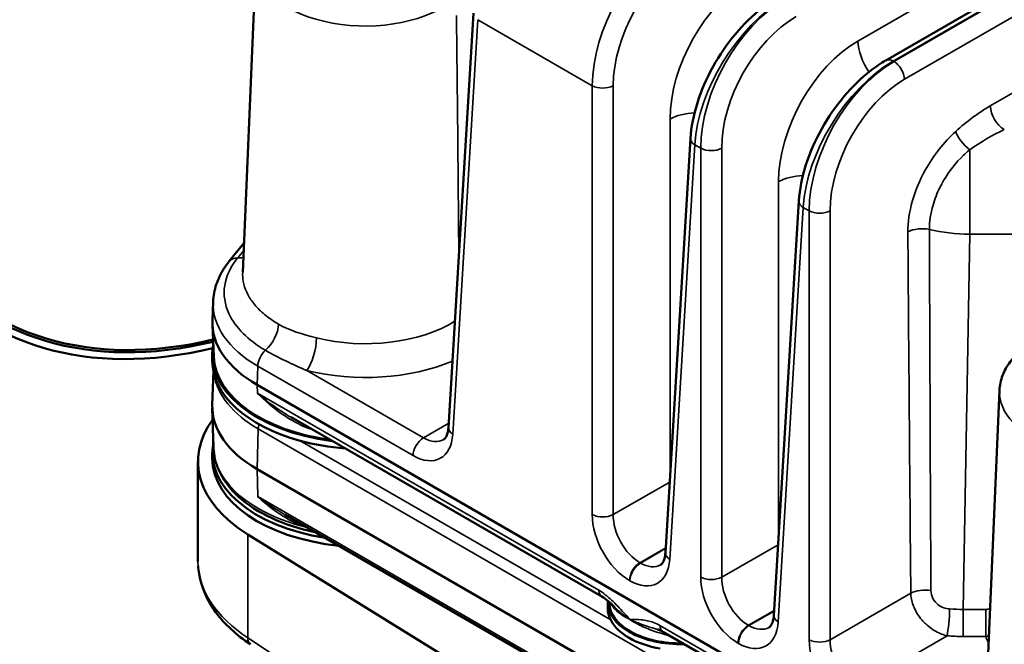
# Model space of a CAD drawing. Header units: inches. Extents: x 1 to 237, y 4 to 150.
# Tile 140 of 209: x 168.92 to 172.9, y 96.24 to 98.76. Entities that reach past the tile are written whole.
import ezdxf

# ---------------------------------------------------------------- set-up
doc = ezdxf.new("R2010")
doc.units = ezdxf.units.IN
doc.header["$LTSCALE"] = 7
doc.header["$MEASUREMENT"] = 0
doc.layers.add('Visible (ANSI)', color=7, linetype='Continuous', lineweight=50)
doc.layers.add('Visible Narrow (ANSI)', color=7, linetype='Continuous', lineweight=35)

msp = doc.modelspace()

# ---------------------------------------------------------------- linework, layer by layer
at = {"layer": 'Visible (ANSI)'}
for p, q in [((172.4174, 98.6003), (174.8399, 99.999)), ((169.8715, 99.0005), (169.8177, 97.7433)), ((170.7509, 98.7912), (170.6495, 97.1149)), ((171.6277, 98.2849), (171.5263, 96.6086)), ((170.6889, 98.0949), (170.6889, 98.0949)), ((172.0661, 98.0318), (171.9647, 96.3555)), ((170.6904, 97.9278), (170.6904, 97.9278)), ((170.6906, 97.908), (170.6906, 97.908)), ((169.8227, 97.8611), (169.7636, 97.7878)), ((169.6983, 97.6247), (169.6951, 97.5496)), ((169.7007, 97.4013), (169.6951, 97.5319)), ((169.6949, 97.4101), (169.6949, 97.3856)), ((169.6994, 97.3427), (169.695, 97.2065)), ((169.8765, 97.2876), (172.8829, 95.5519)), ((172.8767, 97.2655), (172.8238, 96.0282)), ((169.7002, 97.0322), (169.695, 97.1932)), ((171.2698, 96.4314), (170.0137, 97.1566)), ((170.5306, 97.0585), (170.5306, 97.0585)), ((169.6949, 97.0141), (169.6949, 96.9896)), ((169.6371, 96.5735), (169.6371, 96.9785)), ((172.8829, 95.211), (169.8765, 96.9467)), ((171.2887, 96.0124), (169.9897, 96.7624)), ((171.263, 95.8013), (169.8386, 96.6832)), ((171.2933, 96.4095), (171.2933, 96.385)), ((171.299, 96.4054), (171.2988, 96.4101)), ((172.7726, 95.5638), (171.5165, 96.289))]:
    msp.add_line(p, q, dxfattribs=at)
for centre, major_axis, ratio, start_param, end_param in [((170.2903, 100.131), (-1.5, -2.5981), 0.57735, 2.489286, 6.784901), ((170.2903, 100.131), (1.485, 2.5721), 0.57735, 5.632232, 9.924273), ((170.2903, 100.131), (-1.48, -2.5634), 0.57735, 2.491096, 6.781507), ((170.3149, 97.5407), (-0.62, 0), 0.57735, 6.25849, 7.068583), ((170.3149, 97.4101), (-0.62, 0), 0.57735, 6.173527, 7.634262), ((170.3149, 97.3856), (-0.62, 0), 0.57735, 0, 1.128595), ((170.3149, 97.4101), (-0.6144, 0), 0.57735, 0.024695, 1.336588), ((170.3149, 97.0141), (-0.5838, 0), 0.57735, 5.533295, 5.533297), ((170.3149, 97.1999), (-0.62, 0), 0.57735, 6.264668, 7.068583), ((170.3871, 96.9785), (-0.75, 0), 0.57735, 5.882574, 7.033677), ((170.3149, 97.0141), (-0.62, 0), 0.57735, 6.162966, 7.587909), ((170.3149, 97.3856), (-0.62, 0), 0.57735, 1.128595, 1.435805), ((170.3149, 96.9896), (-0.62, 0), 0.57735, 0, 1.39519), ((170.3871, 96.5596), (0.7499, -0.0216), 0.595581, 3.158716, 3.159426), ((171.5883, 96.4095), (-0.295, 0), 0.57735, 6.253655, 7.901652), ((171.5883, 96.4095), (-0.2894, 0), 0.57735, 0.024695, 1.600776), ((171.5883, 96.385), (-0.295, 0), 0.57735, 0, 0.285094), ((171.5883, 96.385), (-0.295, 0), 0.57735, 0.285094, 1.285702)]:
    msp.add_ellipse(centre, major_axis=major_axis, ratio=ratio, start_param=start_param, end_param=end_param, dxfattribs=at)
for points, knots in [([(171.6277, 98.2847), (171.6305, 98.3305), (171.6402, 98.3795), (171.671, 98.4774), (171.6926, 98.5276), (171.7447, 98.6215), (171.7755, 98.6664), (171.8425, 98.7463), (171.8794, 98.7822), (171.9375, 98.8274), (171.9583, 98.8415), (171.9792, 98.8535)], [0, 0, 0, 0, 0.410891, 0.410891, 0.824976, 0.824976, 1.230678, 1.230678, 1.634526, 1.634526, 1.850794, 1.850794, 1.850794, 1.850794]), ([(172.0661, 98.0316), (172.0689, 98.0781), (172.0788, 98.128), (172.1101, 98.2266), (172.1321, 98.2767), (172.1844, 98.3703), (172.2153, 98.4152), (172.2822, 98.4943), (172.3187, 98.5297), (172.3763, 98.5745), (172.3969, 98.5885), (172.4176, 98.6004)], [0, 0, 0, 0, 0.41783, 0.41783, 0.831049, 0.831049, 1.236782, 1.236782, 1.636279, 1.636279, 1.850771, 1.850771, 1.850771, 1.850771]), ([(169.7636, 97.7878), (169.7558, 97.7782), (169.7486, 97.7682), (169.7355, 97.7478), (169.7296, 97.7373), (169.7193, 97.7158), (169.7148, 97.7048), (169.7074, 97.6824), (169.7044, 97.6711), (169.7001, 97.648), (169.6988, 97.6364), (169.6983, 97.6247)], [0.3490659, 0.3490659, 0.3490659, 0.3490659, 0.4313933, 0.4313933, 0.5137207, 0.5137207, 0.5960481, 0.5960481, 0.6783755, 0.6783755, 0.7607029, 0.7607029, 0.7607029, 0.7607029]), ([(172.9646, 97.4279), (172.9477, 97.4137), (172.9327, 97.3981), (172.9073, 97.3642), (172.8968, 97.3458), (172.882, 97.3068), (172.8776, 97.2862), (172.8767, 97.2655)], [6.4686106, 6.4686106, 6.4686106, 6.4686106, 6.6596362, 6.6596362, 6.8517622, 6.8517622, 7.0438882, 7.0438882, 7.0438882, 7.0438882]), ([(170.6302, 97.0666), (170.6336, 97.0686), (170.6365, 97.0711), (170.6423, 97.0816), (170.6443, 97.0866), (170.6476, 97.0987), (170.6489, 97.1061), (170.6495, 97.1142)], [0, 0, 0, 0, 0.1591112, 0.1591112, 0.2460468, 0.2460468, 0.3348298, 0.3348298, 0.3348298, 0.3348298]), ([(170.1123, 96.6916), (170.1112, 96.6918), (170.1101, 96.6921), (170.0471, 96.7053), (169.9887, 96.7242), (169.8843, 96.7725), (169.8384, 96.8019), (169.7647, 96.8689), (169.7366, 96.9064), (169.7077, 96.9743), (169.7011, 97.0032), (169.7002, 97.0322)], [4.270023, 4.270023, 4.270023, 4.270023, 4.275704, 4.275704, 4.602879, 4.602879, 4.931418, 4.931418, 5.256506, 5.256506, 5.47927, 5.47927, 5.47927, 5.47927]), ([(171.5069, 96.5603), (171.5104, 96.5623), (171.5135, 96.565), (171.5191, 96.5753), (171.5212, 96.5802), (171.5245, 96.5924), (171.5257, 96.5998), (171.5263, 96.608)], [0, 0, 0, 0, 0.1593583, 0.1593583, 0.2462874, 0.2462874, 0.3353607, 0.3353607, 0.3353607, 0.3353607]), ([(169.8488, 96.2389), (169.7924, 96.2762), (169.7448, 96.3199), (169.6741, 96.4154), (169.6503, 96.4688), (169.6395, 96.534), (169.6383, 96.5451), (169.6376, 96.5561)], [0.001642, 0.001642, 0.001642, 0.001642, 0.614587, 0.614587, 1.226342, 1.226342, 1.350344, 1.350344, 1.350344, 1.350344]), ([(171.3208, 96.3897), (171.3124, 96.398), (171.3039, 96.4059), (171.2865, 96.4203), (171.2773, 96.4271), (171.2698, 96.4315)], [0, 0, 0, 0, 0.096284, 0.096284, 0.1972579, 0.1972579, 0.1972579, 0.1972579]), ([(171.9453, 96.3072), (171.9488, 96.3092), (171.9519, 96.3119), (171.9575, 96.3222), (171.9596, 96.3271), (171.9629, 96.3393), (171.9641, 96.3467), (171.9647, 96.3549)], [0, 0, 0, 0, 0.1593588, 0.1593588, 0.2462879, 0.2462879, 0.3353543, 0.3353543, 0.3353543, 0.3353543]), ([(171.4952, 96.2983), (171.4952, 96.2983), (171.4952, 96.2983), (171.495, 96.2984), (171.4949, 96.2984), (171.4948, 96.2985)], [0.09360673, 0.09360673, 0.09360673, 0.09360673, 0.093621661, 0.093621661, 0.094757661, 0.094757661, 0.094757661, 0.094757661])]:
    msp.add_open_spline(points, degree=3, knots=knots, dxfattribs=at)
for points in [[(170.014, 97.1564), (170.0152, 97.1557), (170.0164, 97.155), (170.0177, 97.1543)], [(169.9897, 96.7623), (169.9901, 96.7622), (169.9904, 96.762), (169.9907, 96.7618)], [(171.514, 96.2907), (171.5079, 96.2939), (171.5016, 96.2963), (171.4952, 96.2983)], [(171.8266, 96.2671), (171.8266, 96.2671), (171.8266, 96.2671), (171.8267, 96.2671)]]:
    msp.add_open_spline(points, degree=3, dxfattribs=at)
at = {"layer": 'Visible Narrow (ANSI)'}
for p, q in [((174.8832, 100.1672), (172.3047, 98.6785)), ((172.4474, 98.5974), (174.8399, 99.9787)), ((174.8399, 99.9753), (172.4503, 98.5957)), ((172.4927, 98.5239), (174.8443, 99.8816)), ((174.8832, 99.5957), (172.8397, 98.4159)), ((170.667, 97.0885), (170.7684, 98.7648)), ((170.7684, 98.7648), (171.2306, 98.4979)), ((172.4459, 98.5982), (172.4459, 98.5982)), ((172.4503, 98.5957), (172.4474, 98.5974)), ((171.2306, 98.4979), (171.2306, 96.763)), ((171.3154, 96.763), (171.3154, 98.4979)), ((171.5454, 98.363), (171.5454, 96.9238)), ((171.6423, 98.2604), (171.6423, 98.2604)), ((171.5438, 96.5822), (171.6452, 98.2585)), ((171.6452, 98.2585), (171.6691, 98.2448)), ((171.6691, 98.2448), (171.6691, 96.5099)), ((171.7539, 96.5099), (171.7539, 98.2448)), ((172.7566, 97.8971), (172.7566, 98.2384)), ((170.6886, 98.1319), (170.6886, 98.1319)), ((171.9838, 98.1099), (171.9838, 96.6707)), ((170.6897, 98.0018), (170.6897, 98.0018)), ((171.9822, 96.3291), (172.0836, 98.0054)), ((172.0807, 98.0073), (172.0807, 98.0073)), ((172.0836, 98.0054), (172.1075, 97.9916)), ((172.1075, 97.9916), (172.1075, 96.2568)), ((172.1923, 96.2568), (172.1923, 97.9916)), ((172.6047, 98.0026), (172.6047, 98.0026)), ((170.6902, 97.9539), (170.6902, 97.9539)), ((172.6507, 97.9054), (172.6507, 97.9054)), ((172.7303, 96.3797), (172.7566, 97.8971)), ((172.7566, 97.8971), (172.9521, 97.8971)), ((169.7543, 97.7266), (169.7543, 97.7266)), ((169.947, 97.4073), (169.947, 97.4073)), ((169.8765, 97.2876), (169.8788, 97.3641)), ((169.8788, 97.3641), (170.5063, 97.0018)), ((170.5487, 97.0736), (170.0767, 97.3461)), ((169.8775, 97.2539), (169.8765, 97.2876)), ((171.2574, 96.4572), (169.8775, 97.2539)), ((170.0131, 97.1467), (170.0131, 97.1467)), ((169.8801, 97.11), (169.8765, 96.9467)), ((169.8801, 97.11), (172.8866, 95.3742)), ((170.0872, 97.1107), (170.0872, 97.1107)), ((170.6505, 97.1324), (170.5487, 97.0736)), ((170.1433, 97.1004), (170.1433, 97.1004)), ((171.3052, 96.3371), (170.0496, 97.0621)), ((169.8765, 96.9467), (169.879, 96.8361)), ((171.5436, 96.8948), (171.3154, 96.763)), ((171.2823, 96.0259), (169.879, 96.8361)), ((169.8386, 96.2649), (169.8386, 96.6832)), ((171.4233, 96.5686), (171.5275, 96.6288)), ((171.982, 96.6416), (171.7539, 96.5099)), ((171.5274, 96.6262), (171.4255, 96.5674)), ((171.4255, 96.5674), (171.4233, 96.5686)), ((171.3809, 96.4969), (171.3831, 96.4956)), ((172.5183, 96.445), (172.1923, 96.2568)), ((171.8617, 96.3155), (171.9659, 96.3757)), ((171.9658, 96.3731), (171.8639, 96.3143)), ((172.7303, 96.3797), (172.7303, 96.2705)), ((172.8209, 96.3797), (172.7303, 96.3797)), ((172.8209, 96.2705), (172.8209, 96.3797)), ((172.884, 95.5181), (171.5041, 96.3148)), ((171.8639, 96.3143), (171.8617, 96.3155)), ((171.5744, 96.2741), (171.5744, 96.2741)), ((172.3001, 96.0624), (172.6647, 96.273)), ((172.6507, 96.2772), (172.6507, 96.2772)), ((172.7303, 96.2705), (172.8209, 96.2705)), ((170.9246, 95.5471), (169.8386, 96.2649)), ((171.8193, 96.2438), (171.8215, 96.2425))]:
    msp.add_line(p, q, dxfattribs=at)
for centre, major_axis, ratio, start_param, end_param in [((171.5844, 98.6874), (-0.2381, -0.4398), 0.594803, 3.910657, 5.446547), ((171.6268, 98.6646), (0.208, 0.3879), 0.597134, 0.766683, 2.302573), ((170.3134, 98.9942), (-0.442, 0), 0.57735, 6.25849, 8.836737), ((171.8779, 98.5412), (-0.2222, -0.4143), 0.597134, 3.908276, 5.444165), ((171.9981, 98.4485), (0.2612, 0.4265), 0.559352, 0.799843, 2.335733), ((172.0228, 98.4343), (-0.2381, -0.4398), 0.594803, 3.910657, 5.446547), ((172.0652, 98.4115), (0.208, 0.3879), 0.597134, 0.766683, 2.302573), ((172.3163, 98.2881), (-0.2222, -0.4143), 0.597134, 3.908276, 5.444165), ((172.4178, 98.6178), (-0.08, 0.1386), 0.57735, 0.820305, 1.705842), ((172.4365, 98.1954), (0.2612, 0.4265), 0.559352, 0.799843, 2.335733), ((172.4612, 98.1812), (-0.2381, -0.4398), 0.594803, 3.910657, 5.446547), ((172.4474, 98.5484), (-0.03, 0.052), 0.57735, 5.497787, 6.277063), ((172.4503, 98.5467), (0.03, -0.052), 0.57735, 0.820305, 2.356194), ((172.5036, 98.1584), (0.208, 0.3879), 0.597134, 0.766683, 2.302573), ((171.273, 98.5206), (0.06, 0), 0.536374, 3.9276, 5.497178), ((171.6584, 98.3023), (-0.16, 0), 0.536374, 4.801977, 5.497178), ((172.8589, 98.0975), (-0.3424, -0.3416), 0.549332, 4.260362, 4.630105), ((172.8962, 98.3856), (0.04, -0.0693), 0.57735, 3.961897, 5.497787), ((172.7566, 98.2827), (0.0539, -0.0591), 0.407833, 3.854466, 5.133211), ((172.9155, 98.0671), (-0.3693, -0.2423), 0.523728, 4.43078, 4.800523), ((171.6876, 98.2813), (-0.0599, 0.0036), 0.576647, 0.006728, 0.819653), ((171.7115, 98.2675), (0.06, 0), 0.536374, 3.9276, 5.497178), ((172.0968, 98.0492), (-0.16, 0), 0.536374, 4.80268, 5.497178), ((172.126, 98.0282), (-0.0599, 0.0036), 0.576647, 0.006727, 0.819653), ((172.1499, 98.0144), (0.06, 0), 0.536374, 3.9276, 5.497178), ((172.5631, 97.8762), (0.08, 0.0006), 0.541449, 1.177909, 2.351711), ((172.8395, 106.233), (-0.0038, -21.0706), 0.017125, 5.118647, 5.1955), ((172.8961, 106.2027), (-0.0593, -21.0386), 0.01444, 5.117257, 5.19411), ((172.7566, 98.1364), (0.43, -0.0054), 0.556619, 4.330182, 4.719212), ((169.8102, 97.7501), (-0.0467, 0.0377), 0.739997, 5.498185, 6.283185), ((169.7748, 97.8863), (-0.0774, 0.0633), 0.737396, 2.3608, 2.640586), ((170.3149, 97.6159), (-0.6168, 0), 0.57735, 6.25849, 7.068583), ((170.3134, 97.7404), (-0.4956, 0), 0.57735, 1.162117, 2.389992), ((169.8915, 97.4958), (-0.0501, -0.0865), 0.57797, 1.051687, 2.322228), ((170.0767, 97.4277), (-0.0243, -0.097), 0.324474, 0.656534, 2.192423), ((169.9212, 97.3869), (0.03, 0.052), 0.57735, 1.050747, 2.321288), ((170.3149, 97.0631), (0.6458, 0), 0.57735, 2.097593, 2.097748), ((170.3149, 97.0631), (0.6458, 0), 0.57735, 1.898172, 1.898179), ((170.3149, 97.0386), (-0.6148, 0), 0.57735, 5.16087, 5.160933), ((170.3134, 97.6616), (0.5956, 0), 0.57735, 4.30371, 5.345544), ((170.3149, 97.0386), (-0.6148, 0), 0.57735, 5.086442, 5.086581), ((170.3149, 97.361), (-0.6148, 0), 0.57735, 0.086921, 0.785398), ((173.3186, 97.2592), (-0.442, 0), 0.57735, 6.25849, 9.449473), ((169.902, 97.1219), (0.0155, 0.0268), 0.57735, 1.686124, 2.330015), ((170.7094, 97.1112), (-0.0599, 0.0036), 0.576647, 0, 0.819653), ((170.5117, 97.1846), (0.104, -0.1939), 0.597134, 5.516502, 7.052392), ((170.5487, 97.0246), (0.03, 0.052), 0.57735, 0.785398, 2.321288), ((170.5541, 97.2074), (-0.0739, 0.142), 0.60434, 2.3826, 3.167927), ((170.3149, 97.0388), (-0.6148, 0), 0.57735, 0.018517, 1.176341), ((171.3863, 96.6797), (0.104, -0.1939), 0.597134, 3.980613, 5.516502), ((171.273, 96.7858), (0.06, 0), 0.536374, 3.9276, 5.497178), ((171.4287, 96.7024), (-0.0739, 0.142), 0.60434, 0.84671, 2.3826), ((171.5862, 96.605), (-0.0599, 0.0036), 0.576647, 0, 0.819653), ((170.3871, 96.5596), (0.7499, -0.0216), 0.595581, 3.159426, 3.909208), ((171.4233, 96.5197), (-0.03, -0.052), 0.57735, 3.926991, 5.462881), ((171.3885, 96.6784), (0.104, -0.1939), 0.597134, 5.516502, 7.052392), ((171.4255, 96.5184), (0.03, 0.052), 0.57735, 0.785398, 2.321288), ((171.4309, 96.7012), (-0.0739, 0.142), 0.60434, 2.3826, 3.166752), ((171.7115, 96.5327), (0.06, 0), 0.536374, 3.9276, 5.497178), ((171.8247, 96.4265), (0.104, -0.1939), 0.597134, 3.980613, 5.516502), ((171.8671, 96.4493), (-0.0739, 0.142), 0.60434, 0.84671, 2.3826), ((171.2998, 96.4834), (-0.03, -0.052), 0.57735, 5.532694, 6.281658), ((172.5748, 96.4147), (0.08, 0.0007), 0.542579, 1.253866, 2.350835), ((172.0246, 96.3519), (-0.0599, 0.0036), 0.576647, 0, 0.819653), ((172.6647, 96.3383), (0.006, 0.0798), 0.105045, 3.761012, 5.295333), ((172.7306, 96.6305), (-0.4301, -0.0017), 0.583043, 1.438965, 1.567903), ((171.5465, 96.341), (-0.03, -0.052), 0.57735, 5.532694, 6.283185), ((171.8617, 96.2665), (-0.03, -0.052), 0.57735, 3.926991, 5.462881), ((171.8269, 96.4253), (0.104, -0.1939), 0.597134, 5.516502, 7.052392), ((171.8639, 96.2653), (0.03, 0.052), 0.57735, 0.785398, 2.321288), ((171.8693, 96.448), (-0.0739, 0.142), 0.60434, 2.3826, 3.16675), ((171.5213, 96.2589), (0.009, 0.0286), 0.026269, 5.391515, 5.644485), ((172.7306, 96.5651), (0.5101, 0.0002), 0.577642, 4.582693, 4.711631), ((172.9994, 96.285), (-0.1802, 0), 0.576647, 0.140158, 0.394864), ((169.8824, 96.2886), (-0.0331, -0.0501), 0.576647, 5.53326, 6.277827), ((171.6718, 96.0021), (-0.4745, 0), 0.57735, 4.384185, 4.384317), ((172.2631, 96.1734), (0.104, -0.1939), 0.597134, 3.980613, 5.516502), ((172.1499, 96.2796), (0.06, 0), 0.536374, 3.9276, 5.497178), ((172.3055, 96.1962), (-0.0739, 0.142), 0.60434, 0.84671, 2.3826)]:
    msp.add_ellipse(centre, major_axis=major_axis, ratio=ratio, start_param=start_param, end_param=end_param, dxfattribs=at)
for points in [[(170.6819, 98.7811), (170.6856, 98.4566), (170.6887, 98.1322), (170.6914, 97.8079)], [(169.8214, 97.8303), (169.813, 97.8206), (169.8048, 97.8109), (169.7969, 97.8012)], [(170.1164, 97.4778), (170.059, 97.4922), (170.0064, 97.5081), (169.9623, 97.5337)], [(169.91, 97.4278), (169.9631, 97.3971), (170.02, 97.3704), (170.0767, 97.3461)], [(172.839, 96.3833), (172.8334, 96.381), (172.8272, 96.3797), (172.8209, 96.3797)], [(171.5276, 96.2767), (171.5341, 96.2745), (171.5407, 96.2727), (171.5473, 96.2712)], [(172.8209, 96.2705), (172.8254, 96.2708), (172.8298, 96.2712), (172.8342, 96.2719)]]:
    msp.add_open_spline(points, degree=3, dxfattribs=at)
for points, knots in [([(172.7, 98.313), (172.6534, 98.2705), (172.5809, 98.1802), (172.5185, 98.0296), (172.5063, 97.9453), (172.5066, 97.9065)], [-1.229486, -1.229486, -1.229486, -1.229486, -0.702563, -0.351282, 0, 0, 0, 0]), ([(172.5935, 97.9164), (172.5933, 97.9472), (172.5982, 97.9807), (172.608, 98.0145), (172.6151, 98.0389), (172.6246, 98.0636), (172.6365, 98.0874), (172.6393, 98.0932), (172.6423, 98.0988), (172.6453, 98.1044), (172.6471, 98.1077), (172.649, 98.111), (172.6509, 98.1142), (172.6729, 98.1521), (172.7004, 98.1869), (172.7316, 98.2165), (172.7387, 98.2232), (172.7459, 98.2297), (172.7534, 98.2358), (172.7545, 98.2367), (172.7555, 98.2376), (172.7566, 98.2384)], [0, 0, 0, 0, 0.351282, 0.351282, 0.351282, 0.605757, 0.605757, 0.605757, 0.666836, 0.666836, 0.666836, 0.702563, 0.702563, 0.702563, 1.120806, 1.120806, 1.120806, 1.216044, 1.216044, 1.216044, 1.229486, 1.229486, 1.229486, 1.229486]), ([(169.7969, 97.8012), (169.7686, 97.7663), (169.7335, 97.6908), (169.7538, 97.5546), (169.8395, 97.4685), (169.91, 97.4278)], [-1.85441, -1.85441, -1.85441, -1.85441, -1.324579, -0.794747, 0, 0, 0, 0]), ([(169.9623, 97.5337), (169.9439, 97.5444), (169.9269, 97.5559), (169.8964, 97.5803), (169.8828, 97.5932), (169.8593, 97.62), (169.8494, 97.634), (169.8387, 97.6531), (169.8363, 97.6579), (169.8275, 97.6772), (169.8228, 97.6919), (169.818, 97.7188), (169.8172, 97.7311), (169.8177, 97.7433)], [0, 0, 0, 0, 0.238376, 0.238376, 0.476692, 0.476692, 0.715057, 0.715057, 0.794747, 0.794747, 1.030091, 1.030091, 1.223556, 1.223556, 1.223556, 1.223556]), ([(169.8775, 97.2539), (169.8777, 97.2537), (169.8778, 97.2535), (169.908, 97.2232), (169.9576, 97.1805), (170.0353, 97.1325), (170.0789, 97.113), (170.103, 97.1051)], [-0.0019173, -0.0019173, -0.0019173, -0.0019173, 0, 0, 0.3565524, 0.5348285, 0.7415598, 0.7415598, 0.7415598, 0.7415598]), ([(170.0137, 97.1566), (170.0017, 97.1636), (169.9538, 97.193), (169.9093, 97.2268), (169.8779, 97.2536), (169.8777, 97.2537), (169.8775, 97.2539)], [-0.47385, -0.47385, -0.47385, -0.47385, -0.3565524, 0, 0, 0.0019173, 0.0019173, 0.0019173, 0.0019173]), ([(169.879, 96.8361), (169.8792, 96.8359), (169.8793, 96.8358), (169.9147, 96.8026), (169.9677, 96.7614), (170.038, 96.726), (170.0649, 96.7159), (170.0764, 96.7123)], [-0.0018595, -0.0018595, -0.0018595, -0.0018595, 0, 0, 0.4135811, 0.5514415, 0.6512846, 0.6512846, 0.6512846, 0.6512846]), ([(169.9897, 96.7624), (169.9512, 96.7846), (169.9143, 96.8097), (169.8794, 96.8358), (169.8792, 96.836), (169.879, 96.8361)], [-0.3900235, -0.3900235, -0.3900235, -0.3900235, 0, 0, 0.0018595, 0.0018595, 0.0018595, 0.0018595]), ([(171.3822, 96.3395), (171.3821, 96.3396), (171.382, 96.3397), (171.3661, 96.3577), (171.3422, 96.3847), (171.3011, 96.4257), (171.2748, 96.4471), (171.2574, 96.4572)], [-0.000884, -0.000884, -0.000884, -0.000884, 0, 0, 0.187712, 0.281568, 0.4692799, 0.4692799, 0.4692799, 0.4692799]), ([(172.5183, 96.445), (172.5184, 96.4373), (172.5193, 96.4294), (172.5224, 96.4134), (172.5246, 96.4053), (172.5298, 96.3911), (172.5324, 96.3849), (172.5394, 96.3706), (172.5442, 96.3626), (172.5547, 96.3471), (172.5606, 96.3397), (172.5706, 96.3287), (172.5745, 96.3248), (172.5865, 96.3135), (172.595, 96.3067), (172.6129, 96.2945), (172.6223, 96.2892), (172.642, 96.2801), (172.6522, 96.2763), (172.6631, 96.2734), (172.6639, 96.2732), (172.6647, 96.273)], [-0.5161389, -0.5161389, -0.5161389, -0.5161389, -0.4810554, -0.4810554, -0.4458576, -0.4458576, -0.4185915, -0.4185915, -0.3812484, -0.3812484, -0.3435152, -0.3435152, -0.3210441, -0.3210441, -0.2756472, -0.2756472, -0.2285127, -0.2285127, -0.1786942, -0.1786942, -0.1747231, -0.1747231, -0.1747231, -0.1747231]), ([(172.675, 96.3817), (172.659, 96.3828), (172.6321, 96.392), (172.6052, 96.423), (172.5994, 96.4454), (172.5994, 96.4561)], [0.1747231, 0.1747231, 0.1747231, 0.1747231, 0.3210441, 0.4185915, 0.5161389, 0.5161389, 0.5161389, 0.5161389]), ([(171.3043, 96.4053), (171.3061, 96.4021), (171.3083, 96.3985), (171.3115, 96.3941), (171.3119, 96.3935), (171.3159, 96.3882), (171.32, 96.3835), (171.3293, 96.3741), (171.3345, 96.3694), (171.3462, 96.3604), (171.3526, 96.3559), (171.3663, 96.3475), (171.3737, 96.3435), (171.3817, 96.3397), (171.382, 96.3396), (171.3822, 96.3395)], [-0.4635105, -0.4635105, -0.4635105, -0.4635105, -0.3874476, -0.3874476, -0.3744866, -0.3744866, -0.280865, -0.280865, -0.1872433, -0.1872433, -0.0936217, -0.0936217, 0, 0, 0.0025616, 0.0025616, 0.0025616, 0.0025616]), ([(171.3822, 96.3395), (171.3819, 96.3397), (171.3817, 96.3398), (171.3735, 96.3453), (171.3582, 96.3563), (171.338, 96.3732), (171.3261, 96.3845), (171.3208, 96.3897)], [-0.0025616, -0.0025616, -0.0025616, -0.0025616, 0, 0, 0.0936217, 0.1872433, 0.2675713, 0.2675713, 0.2675713, 0.2675713]), ([(171.3822, 96.3395), (171.3824, 96.3394), (171.3826, 96.3392), (171.3907, 96.3337), (171.4075, 96.3235), (171.4351, 96.3097), (171.4646, 96.2976), (171.4956, 96.2869), (171.5169, 96.2803), (171.5276, 96.2767)], [-0.4706699, -0.4706699, -0.4706699, -0.4706699, -0.4681083, -0.4681083, -0.3744866, -0.280865, -0.1872433, -0.0936217, 0, 0, 0, 0]), ([(171.4948, 96.2985), (171.4892, 96.3002), (171.4838, 96.3019), (171.4769, 96.3041), (171.4753, 96.3046), (171.4704, 96.3061), (171.4671, 96.3071), (171.4566, 96.3105), (171.4496, 96.3127), (171.4401, 96.316), (171.4375, 96.3169), (171.4261, 96.3209), (171.4176, 96.3241), (171.4089, 96.3276), (171.4083, 96.3279), (171.4024, 96.3303), (171.3971, 96.3326), (171.3888, 96.3363), (171.3858, 96.3378), (171.3827, 96.3393), (171.3826, 96.3393), (171.3823, 96.3394), (171.3823, 96.3395), (171.3822, 96.3395)], [0.0947577, 0.0947577, 0.0947577, 0.0947577, 0.1427651, 0.1427651, 0.1570072, 0.1570072, 0.1872433, 0.1872433, 0.2549352, 0.2549352, 0.280865, 0.280865, 0.3687705, 0.3687705, 0.3744866, 0.3744866, 0.4331123, 0.4331123, 0.4681083, 0.4681083, 0.4696297, 0.4696297, 0.4706699, 0.4706699, 0.4706699, 0.4706699]), ([(171.5041, 96.3148), (171.4867, 96.3248), (171.4694, 96.3306), (171.453, 96.3341), (171.4448, 96.3359), (171.4368, 96.337), (171.4289, 96.3378), (171.413, 96.3394), (171.3975, 96.3395), (171.3822, 96.3395)], [1.0790225, 1.0790225, 1.0790225, 1.0790225, 1.2667344, 1.2667344, 1.2667344, 1.3605904, 1.3605904, 1.3605904, 1.5491864, 1.5491864, 1.5491864, 1.5491864])]:
    msp.add_open_spline(points, degree=3, knots=knots, dxfattribs=at)

doc.saveas('drawing.dxf')
